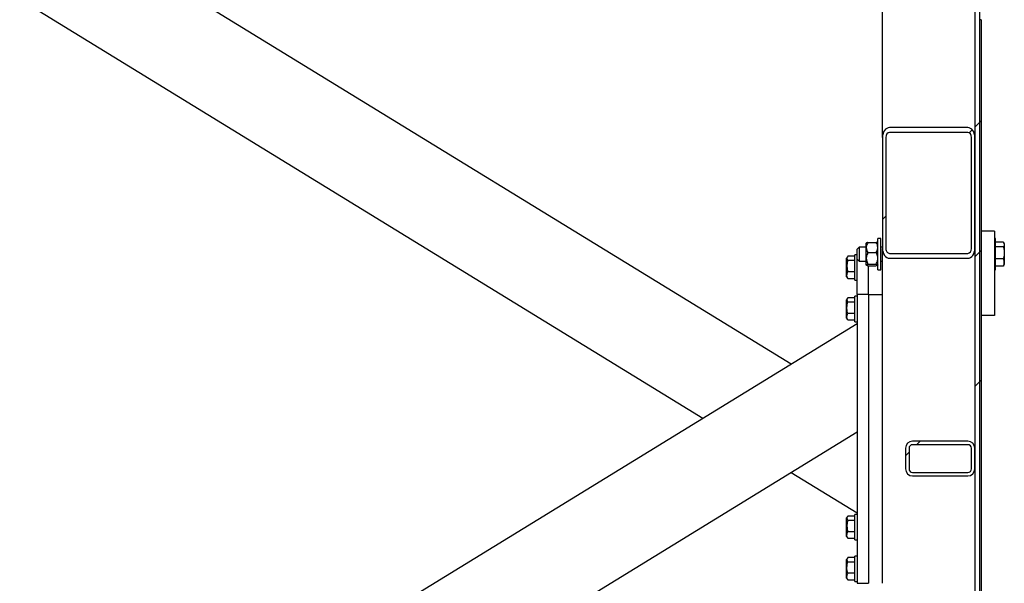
# Model space of a CAD drawing. Header units: millimetres. Extents: x 5 to 589, y 5 to 415.
# Tile 66 of 126: x 301 to 335, y 278 to 298. Entities that reach past the tile are written whole.
import ezdxf

# ---------------------------------------------------------------- set-up
doc = ezdxf.new("R2010")
doc.units = ezdxf.units.MM
doc.layers.add('TRAIT-FINS', color=9, linetype='Continuous')
doc.layers.add('TRAIT-FORT', color=4, linetype='Continuous', lineweight=25)

# ---------------------------------------------------------------- blocks, each defined once
blk = doc.blocks.new('SW_HATCH_0')
at = {"layer": 'TRAIT-FINS', "color": 0}
for p, q in [((0.16, 49.551), (0, 49.391)), ((0.22, 49.611), (0.16, 49.551)), ((-0.091, 49.301), (-0.198, 49.194)), ((-3.08, 46.311), (-3.2, 46.191)), ((0.16, 45.061), (0, 44.901)), ((0.22, 45.121), (0.16, 45.061)), ((0.22, 40.631), (0.16, 40.571)), ((0.16, 40.571), (0, 40.411)), ((-1.9, 38.511), (-2.02, 38.391)), ((-2.28, 38.131), (-2.4, 38.011))]:
    blk.add_line(p, q, dxfattribs=at)

msp = doc.modelspace()

# ---------------------------------------------------------------- linework, layer by layer
at = {"layer": 'TRAIT-FORT', "color": 4, "linetype": 'Continuous', "lineweight": 25}
for p, q in [((334.055, 303.855), (334.055, 243.855)), ((334.215, 303.855), (334.215, 243.855)), ((330.855, 293.778), (330.855, 299.455)), ((300.975, 298.575), (324.631, 284.055)), ((307.092, 298.575), (327.689, 285.932)), ((334.215, 297.855), (334.215, 247.455)), ((334.275, 297.855), (334.215, 297.855)), ((334.275, 297.855), (334.275, 247.455)), ((334.275, 297.855), (334.275, 297.855)), ((333.815, 294.118), (331.095, 294.118)), ((333.815, 293.948), (331.095, 293.948)), ((330.855, 293.778), (330.855, 289.932)), ((330.975, 293.778), (330.975, 289.932)), ((333.935, 289.932), (333.935, 293.778)), ((334.055, 289.932), (334.055, 293.778)), ((334.735, 290.535), (334.275, 290.535)), ((334.735, 290.535), (334.735, 287.615)), ((330.795, 290.275), (330.695, 290.275)), ((330.695, 289.195), (330.695, 290.275)), ((330.795, 289.195), (330.795, 290.275)), ((334.775, 290.275), (334.735, 290.275)), ((334.775, 289.195), (334.775, 290.275)), ((330.045, 289.975), (329.975, 289.905)), ((329.975, 289.565), (329.975, 289.905)), ((330.295, 289.975), (330.045, 289.975)), ((330.045, 289.975), (330.045, 289.495)), ((330.295, 289.965), (330.295, 290.115)), ((330.295, 289.588), (330.295, 289.965)), ((330.353, 290.14), (330.636, 290.14)), ((330.695, 290.115), (330.69, 290.12)), ((330.855, 289.975), (330.795, 289.975)), ((330.855, 288.335), (330.855, 289.932)), ((335.043, 290.147), (334.775, 290.147)), ((335.043, 289.987), (334.775, 289.987)), ((335.075, 290.095), (335.057, 290.125)), ((335.075, 290.095), (335.075, 290.067)), ((335.075, 290.067), (335.075, 289.781)), ((329.642, 289.645), (329.615, 289.598)), ((329.615, 289.315), (329.615, 289.598)), ((329.895, 289.665), (329.655, 289.665)), ((329.895, 289.512), (329.655, 289.512)), ((329.975, 289.715), (329.895, 289.715)), ((329.895, 289.105), (329.895, 289.715)), ((329.975, 289.565), (330.045, 289.495)), ((329.975, 288.335), (329.975, 289.565)), ((330.295, 289.358), (330.295, 289.588)), ((330.353, 289.791), (330.636, 289.791)), ((331.095, 289.762), (333.815, 289.762)), ((331.095, 289.592), (333.815, 289.592)), ((335.043, 289.575), (334.775, 289.575)), ((335.075, 289.781), (335.075, 289.449)), ((329.615, 288.952), (329.615, 289.315)), ((330.045, 289.495), (330.295, 289.495)), ((330.353, 289.386), (330.636, 289.386)), ((330.353, 289.33), (330.636, 289.33)), ((330.375, 288.335), (330.375, 289.33)), ((330.678, 289.343), (330.636, 289.33)), ((330.69, 289.35), (330.695, 289.355)), ((330.695, 289.195), (330.795, 289.195)), ((330.795, 289.495), (330.855, 289.495)), ((334.735, 289.195), (334.775, 289.195)), ((335.043, 289.323), (334.775, 289.323)), ((335.057, 289.345), (335.075, 289.375)), ((335.075, 289.449), (335.075, 289.375)), ((329.615, 288.952), (329.642, 288.905)), ((329.655, 288.885), (329.643, 288.906)), ((329.895, 289.122), (329.655, 289.122)), ((329.895, 288.885), (329.655, 288.885)), ((329.895, 288.835), (329.895, 289.105)), ((329.895, 288.835), (329.975, 288.835)), ((329.642, 288.205), (329.615, 288.158)), ((329.615, 287.512), (329.615, 288.158)), ((329.895, 288.225), (329.655, 288.225)), ((329.975, 288.275), (329.895, 288.275)), ((329.895, 287.395), (329.895, 288.275)), ((329.975, 288.335), (329.975, 278.335)), ((330.375, 288.335), (329.975, 288.335)), ((330.375, 288.335), (330.375, 278.335)), ((330.375, 288.335), (330.855, 288.335)), ((330.855, 278.335), (330.855, 288.335)), ((329.895, 288.072), (329.655, 288.072)), ((329.615, 287.512), (329.642, 287.465)), ((329.655, 287.445), (329.643, 287.466)), ((329.895, 287.682), (329.655, 287.682)), ((334.735, 287.615), (334.275, 287.615)), ((300.975, 269.535), (329.975, 287.335)), ((329.895, 287.445), (329.655, 287.445)), ((329.895, 287.395), (329.975, 287.395)), ((307.092, 269.535), (329.975, 283.58)), ((333.815, 283.255), (331.895, 283.255)), ((333.815, 283.135), (331.895, 283.135)), ((331.655, 283.015), (331.655, 282.295)), ((331.775, 283.015), (331.775, 282.295)), ((333.935, 282.295), (333.935, 283.015)), ((334.055, 282.295), (334.055, 283.015)), ((327.689, 282.178), (329.975, 280.775)), ((331.895, 282.175), (333.815, 282.175)), ((331.895, 282.055), (333.815, 282.055)), ((329.642, 280.645), (329.615, 280.598)), ((329.895, 280.665), (329.655, 280.665)), ((329.975, 280.715), (329.895, 280.715)), ((329.895, 280.105), (329.895, 280.715)), ((329.615, 280.315), (329.615, 280.598)), ((329.615, 279.952), (329.615, 280.315)), ((329.895, 280.512), (329.655, 280.512)), ((329.895, 280.122), (329.655, 280.122)), ((329.895, 279.835), (329.895, 280.105)), ((329.615, 279.952), (329.642, 279.905)), ((329.655, 279.885), (329.643, 279.906)), ((329.895, 279.885), (329.655, 279.885)), ((329.895, 279.835), (329.975, 279.835)), ((329.642, 279.205), (329.615, 279.158)), ((329.615, 278.512), (329.615, 279.158)), ((329.895, 279.225), (329.655, 279.225)), ((329.895, 279.072), (329.655, 279.072)), ((329.975, 279.275), (329.895, 279.275)), ((329.895, 278.395), (329.895, 279.275)), ((329.895, 278.682), (329.655, 278.682)), ((329.615, 278.512), (329.642, 278.465)), ((329.655, 278.445), (329.643, 278.466)), ((329.895, 278.445), (329.655, 278.445)), ((329.895, 278.395), (329.975, 278.395)), ((329.975, 278.335), (330.375, 278.335))]:
    msp.add_line(p, q, dxfattribs=at)
for centre, radius, start, end in [((331.895, 283.015), 0.24, 90, 180), ((331.895, 283.015), 0.12, 90, 180), ((333.815, 283.015), 0.24, 0, 90), ((333.815, 283.015), 0.12, 0, 90), ((331.895, 282.295), 0.24, 180, 270), ((331.895, 282.295), 0.12, 180, 270), ((333.815, 282.295), 0.24, 270, 0), ((333.815, 282.295), 0.12, 270, 0)]:
    msp.add_arc(centre, radius, start, end, dxfattribs=at)
for centre, major_axis, start_param, end_param in [((331.095, 293.778), (0, 0.339), 0, 1.570796), ((331.095, 293.778), (0, 0.17), 0, 1.570796), ((333.815, 293.778), (0, 0.339), 4.712389, 6.283185), ((333.815, 293.778), (0, 0.17), 4.712389, 6.283185), ((331.095, 289.932), (0, 0.339), 1.570796, 3.141593), ((331.095, 289.932), (0, 0.17), 1.570796, 3.141593), ((333.815, 289.932), (0, 0.339), 3.141593, 4.712389), ((333.815, 289.932), (0, 0.17), 3.141593, 4.712389)]:
    msp.add_ellipse(centre, major_axis=major_axis, ratio=0.707107, start_param=start_param, end_param=end_param, dxfattribs=at)
for points, knots in [([(330.353, 290.14), (330.34, 290.116), (330.312, 290.067), (330.296, 290.007), (330.295, 289.972), (330.295, 289.965)], [0, 0, 0, 0, 0.4323851, 0.8795539, 1, 1, 1, 1]), ([(330.353, 290.14), (330.34, 290.136), (330.312, 290.128), (330.296, 290.118), (330.295, 290.113), (330.295, 290.112)], [0, 0, 0, 0, 0.4323851, 0.8795539, 1, 1, 1, 1]), ([(330.295, 289.965), (330.298, 289.934), (330.305, 289.874), (330.337, 289.818), (330.353, 289.791)], [0, 0, 0, 0, 0.504, 1, 1, 1, 1]), ([(330.695, 289.965), (330.691, 289.996), (330.685, 290.057), (330.652, 290.112), (330.636, 290.14)], [0, 0, 0, 0, 0.504, 1, 1, 1, 1]), ([(330.688, 290.118), (330.685, 290.121), (330.679, 290.128), (330.653, 290.135), (330.636, 290.14)], [0, 0, 0, 0, 0.36794, 1, 1, 1, 1]), ([(330.636, 289.791), (330.65, 289.815), (330.678, 289.863), (330.693, 289.923), (330.694, 289.958), (330.695, 289.965)], [0, 0, 0, 0, 0.432385, 0.879554, 1, 1, 1, 1]), ([(335.043, 290.147), (335.046, 290.142), (335.054, 290.132), (335.063, 290.116), (335.069, 290.1), (335.074, 290.084), (335.074, 290.073), (335.075, 290.067)], [0, 0, 0, 0, 0.1947331, 0.3943865, 0.5945898, 0.7968571, 1, 1, 1, 1]), ([(335.075, 290.067), (335.074, 290.061), (335.074, 290.05), (335.069, 290.033), (335.062, 290.018), (335.054, 290.002), (335.046, 289.992), (335.043, 289.987)], [0, 0, 0, 0, 0.219086, 0.412836, 0.607273, 0.803423, 1, 1, 1, 1]), ([(335.043, 289.987), (335.047, 289.97), (335.056, 289.937), (335.066, 289.886), (335.073, 289.834), (335.074, 289.798), (335.075, 289.781)], [0, 0, 0, 0, 0.247269, 0.495363, 0.746874, 1, 1, 1, 1]), ([(329.655, 289.512), (329.643, 289.462), (329.623, 289.38), (329.625, 289.261), (329.638, 289.181), (329.651, 289.135), (329.655, 289.122)], [0, 0, 0, 0, 0.385549, 0.637642, 0.896546, 1, 1, 1, 1]), ([(329.655, 289.665), (329.646, 289.651), (329.628, 289.624), (329.622, 289.585), (329.631, 289.547), (329.647, 289.523), (329.655, 289.512)], [0, 0, 0, 0, 0.264605, 0.534948, 0.765343, 1, 1, 1, 1]), ([(330.353, 289.791), (330.346, 289.776), (330.326, 289.738), (330.304, 289.674), (330.295, 289.621), (330.295, 289.592), (330.295, 289.588)], [0, 0, 0, 0, 0.237039, 0.589019, 0.951631, 1, 1, 1, 1]), ([(330.295, 289.588), (330.296, 289.566), (330.299, 289.522), (330.32, 289.454), (330.342, 289.41), (330.353, 289.386)], [0, 0, 0, 0, 0.3099902, 0.6295459, 1, 1, 1, 1]), ([(330.695, 289.588), (330.695, 289.592), (330.694, 289.62), (330.686, 289.673), (330.663, 289.737), (330.644, 289.776), (330.636, 289.791)], [0, 0, 0, 0, 0.048369, 0.39933, 0.762965, 1, 1, 1, 1]), ([(330.636, 289.386), (330.648, 289.41), (330.67, 289.453), (330.691, 289.521), (330.693, 289.566), (330.695, 289.588)], [0, 0, 0, 0, 0.370457, 0.681018, 1, 1, 1, 1]), ([(335.075, 289.781), (335.075, 289.776), (335.075, 289.757), (335.073, 289.725), (335.068, 289.686), (335.059, 289.636), (335.049, 289.599), (335.043, 289.575)], [0, 0, 0, 0, 0.070057, 0.272063, 0.456849, 0.637533, 1, 1, 1, 1]), ([(335.075, 289.449), (335.075, 289.452), (335.075, 289.464), (335.072, 289.487), (335.065, 289.516), (335.056, 289.546), (335.047, 289.565), (335.043, 289.575)], [0, 0, 0, 0, 0.070056, 0.299813, 0.530831, 0.765026, 1, 1, 1, 1]), ([(330.295, 289.358), (330.298, 289.363), (330.305, 289.373), (330.337, 289.381), (330.353, 289.386)], [0, 0, 0, 0, 0.504, 1, 1, 1, 1]), ([(330.353, 289.33), (330.34, 289.334), (330.312, 289.342), (330.296, 289.351), (330.295, 289.357), (330.295, 289.358)], [0, 0, 0, 0, 0.432385, 0.879554, 1, 1, 1, 1]), ([(330.636, 289.386), (330.65, 289.382), (330.678, 289.374), (330.693, 289.365), (330.694, 289.359), (330.695, 289.358)], [0, 0, 0, 0, 0.432385, 0.879554, 1, 1, 1, 1]), ([(335.043, 289.323), (335.047, 289.333), (335.056, 289.353), (335.066, 289.384), (335.073, 289.416), (335.074, 289.438), (335.075, 289.449)], [0, 0, 0, 0, 0.247269, 0.495363, 0.746874, 1, 1, 1, 1]), ([(335.057, 289.345), (335.056, 289.343), (335.052, 289.335), (335.046, 289.328), (335.043, 289.323)], [0, 0, 0, 0, 0.318334, 1, 1, 1, 1]), ([(329.655, 288.885), (329.646, 288.906), (329.628, 288.947), (329.622, 289.009), (329.631, 289.068), (329.647, 289.104), (329.655, 289.122)], [0, 0, 0, 0, 0.264605, 0.534948, 0.765343, 1, 1, 1, 1]), ([(329.655, 288.225), (329.646, 288.211), (329.628, 288.184), (329.622, 288.145), (329.631, 288.107), (329.647, 288.083), (329.655, 288.072)], [0, 0, 0, 0, 0.264605, 0.534948, 0.765343, 1, 1, 1, 1]), ([(329.655, 287.682), (329.643, 287.732), (329.623, 287.814), (329.625, 287.933), (329.638, 288.013), (329.651, 288.059), (329.655, 288.072)], [0, 0, 0, 0, 0.385549, 0.637642, 0.896546, 1, 1, 1, 1]), ([(329.655, 287.445), (329.646, 287.466), (329.628, 287.507), (329.622, 287.569), (329.631, 287.628), (329.647, 287.664), (329.655, 287.682)], [0, 0, 0, 0, 0.264605, 0.534948, 0.765343, 1, 1, 1, 1]), ([(329.655, 280.665), (329.646, 280.651), (329.628, 280.624), (329.622, 280.585), (329.631, 280.547), (329.647, 280.523), (329.655, 280.512)], [0, 0, 0, 0, 0.264605, 0.534948, 0.765343, 1, 1, 1, 1]), ([(329.655, 280.512), (329.643, 280.462), (329.623, 280.38), (329.625, 280.261), (329.638, 280.181), (329.651, 280.135), (329.655, 280.122)], [0, 0, 0, 0, 0.385549, 0.637642, 0.896546, 1, 1, 1, 1]), ([(329.655, 279.885), (329.646, 279.906), (329.628, 279.947), (329.622, 280.009), (329.631, 280.068), (329.647, 280.104), (329.655, 280.122)], [0, 0, 0, 0, 0.264605, 0.534948, 0.765343, 1, 1, 1, 1]), ([(329.655, 278.682), (329.643, 278.732), (329.623, 278.814), (329.625, 278.933), (329.638, 279.013), (329.651, 279.059), (329.655, 279.072)], [0, 0, 0, 0, 0.385549, 0.637642, 0.896546, 1, 1, 1, 1]), ([(329.655, 279.225), (329.646, 279.211), (329.628, 279.184), (329.622, 279.145), (329.631, 279.107), (329.647, 279.083), (329.655, 279.072)], [0, 0, 0, 0, 0.264605, 0.534948, 0.765343, 1, 1, 1, 1]), ([(329.655, 278.445), (329.646, 278.466), (329.628, 278.507), (329.622, 278.569), (329.631, 278.628), (329.647, 278.664), (329.655, 278.682)], [0, 0, 0, 0, 0.264605, 0.534948, 0.765343, 1, 1, 1, 1])]:
    msp.add_open_spline(points, degree=3, knots=knots, dxfattribs=at)

# ---------------------------------------------------------------- block references
at = {"layer": 'TRAIT-FINS', "color": 9}
msp.add_blockref('SW_HATCH_0', (334.055, 244.744), dxfattribs=at)

doc.saveas('drawing.dxf')
